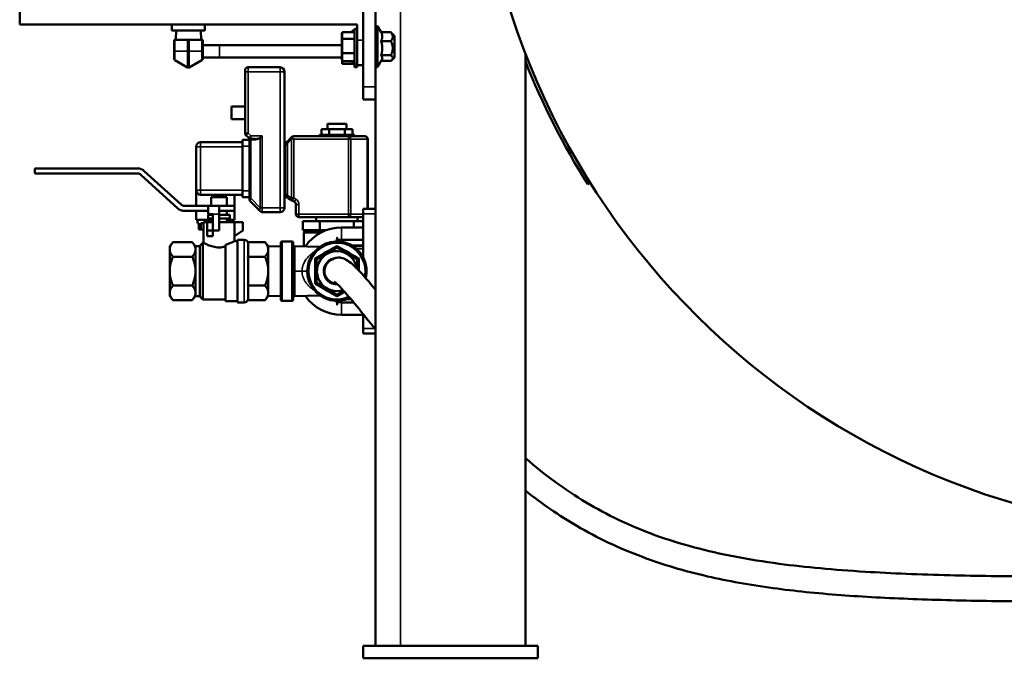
# Model space of a CAD drawing. Header units: inches. Extents: x 1 to 271, y 5 to 171.
# Tile 117 of 256: x 127 to 147, y 87 to 100. Entities that reach past the tile are written whole.
import ezdxf

# ---------------------------------------------------------------- set-up
doc = ezdxf.new("R2010")
doc.units = ezdxf.units.IN
doc.header["$LTSCALE"] = 8
doc.header["$MEASUREMENT"] = 0
doc.layers.add('Visible (ANSI)', color=7, linetype='Continuous', lineweight=50)
doc.layers.add('Visible Narrow (ANSI)', color=7, linetype='Continuous', lineweight=35)

msp = doc.modelspace()

# ---------------------------------------------------------------- linework, layer by layer
at = {"layer": 'Visible (ANSI)'}
for p, q in [((127.102, 99.777), (127.102, 115.777)), ((133.982, 99.467), (133.982, 115.746)), ((134.232, 102.029), (134.232, 98.529)), ((133.862, 99.777), (127.102, 99.777)), ((130.152, 99.777), (130.152, 99.657)), ((130.152, 99.657), (130.812, 99.657)), ((130.234, 99.657), (130.229, 99.472)), ((130.73, 99.657), (130.735, 99.472)), ((130.812, 99.777), (130.812, 99.657)), ((133.562, 99.625), (133.562, 99.493)), ((133.562, 99.625), (133.812, 99.625)), ((133.762, 99.625), (133.762, 99.64)), ((133.782, 99.66), (133.812, 99.66)), ((133.812, 98.984), (133.812, 99.69)), ((133.812, 99.69), (133.862, 99.69)), ((133.862, 99.777), (133.862, 99.467)), ((134.272, 99.748), (134.232, 99.748)), ((134.272, 99.748), (134.272, 98.925)), ((134.345, 99.623), (134.272, 99.748)), ((134.343, 99.623), (134.537, 99.623)), ((134.607, 99.555), (134.555, 99.608)), ((130.196, 99.472), (130.211, 99.472)), ((130.196, 99.472), (130.196, 99.242)), ((130.467, 99.472), (130.211, 99.472)), ((130.467, 99.472), (130.497, 99.472)), ((130.754, 99.472), (130.497, 99.472)), ((130.754, 99.472), (130.769, 99.472)), ((130.769, 99.472), (130.769, 99.242)), ((133.554, 99.597), (133.554, 99.598)), ((133.554, 99.597), (133.554, 99.535)), ((133.554, 99.517), (133.554, 99.535)), ((133.554, 99.517), (133.554, 99.281)), ((133.562, 99.493), (133.562, 99.205)), ((133.562, 99.493), (133.812, 99.493)), ((133.862, 98.967), (133.862, 99.467)), ((133.982, 99.467), (133.982, 99.032)), ((134.343, 99.448), (134.537, 99.448)), ((134.607, 99.118), (134.607, 99.555)), ((134.612, 99.463), (134.607, 99.468)), ((134.612, 99.21), (134.612, 99.463)), ((130.196, 99.093), (130.196, 99.242)), ((131.107, 99.367), (130.769, 99.367)), ((130.769, 99.093), (130.769, 99.242)), ((131.107, 99.367), (133.554, 99.367)), ((133.554, 99.257), (133.554, 99.281)), ((133.554, 99.257), (133.554, 99.083)), ((134.612, 99.21), (134.607, 99.205)), ((130.211, 99.068), (130.467, 98.919)), ((130.497, 98.919), (130.754, 99.068)), ((130.769, 99.117), (131.107, 99.117)), ((131.107, 99.117), (133.554, 99.117)), ((133.554, 99.075), (133.554, 99.083)), ((133.562, 99.205), (133.562, 99.048)), ((133.562, 99.205), (133.812, 99.205)), ((133.562, 99.048), (133.562, 98.993)), ((133.562, 99.048), (133.812, 99.048)), ((133.762, 99.033), (133.762, 99.048)), ((133.782, 99.013), (133.812, 99.013)), ((133.982, 99.032), (133.982, 98.529)), ((134.353, 99.066), (134.272, 98.925)), ((134.343, 99.162), (134.537, 99.162)), ((134.345, 99.05), (134.537, 99.05)), ((134.607, 99.118), (134.555, 99.066)), ((137.232, 99.206), (137.232, 87.342)), ((131.617, 98.862), (131.617, 98.832)), ((131.617, 97.606), (131.617, 98.832)), ((131.677, 98.922), (132.317, 98.922)), ((132.407, 98.832), (132.407, 96.112)), ((133.562, 98.993), (133.812, 98.993)), ((133.812, 98.926), (133.812, 98.984)), ((133.812, 98.984), (133.862, 98.984)), ((133.812, 98.926), (133.862, 98.926)), ((133.862, 98.926), (133.862, 98.967)), ((133.862, 98.967), (133.982, 98.967)), ((134.272, 98.925), (134.232, 98.925)), ((133.982, 98.279), (133.982, 98.529)), ((134.232, 98.529), (134.232, 98.279)), ((133.982, 98.279), (134.232, 98.279)), ((134.232, 87.342), (134.232, 98.279)), ((131.347, 98.137), (131.347, 97.887)), ((131.617, 98.137), (131.347, 98.137)), ((131.617, 97.887), (131.347, 97.887)), ((133.146, 97.572), (133.146, 97.682)), ((133.146, 97.682), (133.301, 97.682)), ((133.647, 97.792), (133.267, 97.792)), ((133.267, 97.682), (133.267, 97.792)), ((133.301, 97.682), (133.613, 97.682)), ((133.301, 97.572), (133.301, 97.682)), ((133.613, 97.682), (133.769, 97.682)), ((133.613, 97.572), (133.613, 97.682)), ((133.647, 97.682), (133.647, 97.792)), ((133.769, 97.572), (133.769, 97.682)), ((131.567, 97.472), (131.567, 97.342)), ((131.567, 97.472), (131.707, 97.472)), ((131.635, 97.564), (131.69, 97.509)), ((131.69, 97.509), (131.699, 97.5)), ((131.707, 96.301), (131.707, 97.479)), ((131.732, 97.492), (131.72, 97.492)), ((131.822, 97.492), (131.732, 97.492)), ((132.465, 97.439), (132.55, 97.524)), ((132.562, 97.511), (132.592, 97.482)), ((132.592, 97.542), (133.692, 97.542)), ((133.807, 97.572), (133.107, 97.572)), ((133.107, 97.542), (133.107, 97.572)), ((133.692, 97.542), (134.017, 97.542)), ((133.807, 97.542), (133.807, 97.572)), ((134.077, 97.482), (134.077, 96.092)), ((130.637, 96.462), (130.637, 97.332)), ((131.567, 97.422), (130.727, 97.422)), ((131.567, 96.452), (131.567, 97.342)), ((132.43, 97.422), (132.43, 97.422)), ((127.405, 96.897), (129.463, 96.897)), ((127.405, 96.797), (127.405, 96.897)), ((129.597, 96.845), (130.338, 96.173)), ((129.463, 96.797), (127.405, 96.797)), ((130.27, 96.098), (129.53, 96.771)), ((130.637, 96.462), (130.637, 96.147)), ((131.567, 96.452), (131.567, 96.322)), ((138.48, 96.58), (138.531, 96.611)), ((131.567, 96.372), (130.727, 96.372)), ((131.251, 96.322), (130.939, 96.322)), ((130.939, 96.147), (130.939, 96.322)), ((131.251, 96.147), (131.251, 96.322)), ((131.407, 96.372), (131.407, 95.872)), ((131.567, 96.322), (131.707, 96.322)), ((131.707, 96.276), (131.707, 96.301)), ((132.431, 96.322), (132.427, 96.322)), ((132.461, 96.314), (132.477, 96.304)), ((132.477, 96.304), (132.461, 96.314)), ((132.562, 96.255), (132.477, 96.304)), ((132.607, 96.229), (132.562, 96.255)), ((130.405, 96.147), (131.405, 96.147)), ((130.875, 96.146), (131.095, 96.146)), ((130.875, 95.982), (130.875, 96.146)), ((131.095, 96.146), (131.095, 95.982)), ((131.405, 96.147), (131.405, 96.047)), ((131.918, 96.041), (131.725, 96.234)), ((132.637, 95.982), (132.637, 96.177)), ((133.982, 95.992), (133.982, 96.092)), ((134.232, 96.092), (133.982, 96.092)), ((134.232, 96.092), (134.077, 96.092)), ((130.875, 96.047), (130.405, 96.047)), ((130.637, 96.047), (130.637, 95.872)), ((130.637, 95.872), (130.939, 95.872)), ((130.662, 95.872), (130.662, 95.802)), ((130.97, 95.982), (130.875, 95.982)), ((130.876, 95.972), (130.97, 95.972)), ((130.876, 95.972), (130.876, 95.897)), ((130.97, 95.897), (130.876, 95.897)), ((130.939, 95.972), (130.939, 95.982)), ((130.939, 95.822), (130.939, 95.897)), ((130.97, 95.982), (130.97, 95.822)), ((131.405, 96.047), (131.095, 96.047)), ((131.095, 95.652), (131.095, 95.982)), ((131.095, 95.972), (131.314, 95.972)), ((131.314, 95.897), (131.095, 95.897)), ((131.251, 95.972), (131.251, 96.047)), ((131.251, 95.822), (131.251, 95.897)), ((131.251, 95.872), (131.407, 95.872)), ((131.314, 95.972), (131.314, 95.897)), ((131.382, 95.872), (131.382, 95.822)), ((131.92, 96.039), (131.918, 96.041)), ((131.962, 96.022), (132.317, 96.022)), ((133.692, 95.922), (132.697, 95.922)), ((133.042, 95.922), (133.042, 95.842)), ((133.982, 95.922), (133.692, 95.922)), ((133.872, 95.922), (133.872, 95.842)), ((133.982, 95.992), (133.982, 95.119)), ((130.662, 95.802), (130.692, 95.802)), ((130.692, 95.802), (130.692, 95.672)), ((130.692, 95.672), (130.733, 95.672)), ((130.733, 95.802), (130.733, 95.672)), ((130.733, 95.802), (130.785, 95.802)), ((130.733, 95.672), (130.785, 95.672)), ((130.855, 95.822), (130.785, 95.822)), ((130.785, 95.409), (130.785, 95.822)), ((130.855, 95.822), (130.855, 95.652)), ((130.97, 95.822), (130.855, 95.822)), ((130.97, 95.822), (130.97, 95.652)), ((131.405, 95.822), (131.095, 95.822)), ((131.405, 95.542), (131.405, 95.822)), ((131.405, 95.822), (131.575, 95.822)), ((131.575, 95.822), (131.575, 95.652)), ((133.117, 95.842), (132.776, 95.842)), ((132.776, 95.842), (132.776, 95.662)), ((132.776, 95.662), (132.946, 95.662)), ((132.867, 95.662), (132.792, 95.618)), ((132.946, 95.662), (133.117, 95.662)), ((133.798, 95.842), (133.117, 95.842)), ((133.117, 95.842), (133.117, 95.662)), ((133.117, 95.662), (133.242, 95.662)), ((133.547, 95.717), (133.982, 95.717)), ((133.982, 95.842), (133.798, 95.842)), ((133.798, 95.842), (133.798, 95.717)), ((130.97, 95.652), (130.855, 95.652)), ((130.855, 95.652), (130.855, 95.542)), ((130.97, 95.542), (130.855, 95.542)), ((131.095, 95.652), (130.97, 95.652)), ((130.97, 95.652), (130.97, 95.542)), ((131.575, 95.652), (131.405, 95.542)), ((131.405, 95.442), (131.405, 95.542)), ((131.462, 94.217), (131.462, 95.467)), ((131.462, 95.467), (131.602, 95.467)), ((133.144, 95.618), (132.792, 95.618)), ((132.792, 95.342), (132.792, 95.618)), ((133.547, 95.467), (133.982, 95.467)), ((130.107, 95.342), (130.172, 95.419)), ((130.107, 95.342), (130.107, 95.275)), ((130.107, 95.275), (130.107, 94.842)), ((130.172, 95.419), (130.559, 95.419)), ((130.624, 95.342), (130.559, 95.419)), ((130.624, 95.275), (130.624, 95.342)), ((130.624, 95.342), (130.712, 95.342)), ((130.624, 94.842), (130.624, 95.275)), ((130.712, 95.349), (130.772, 95.409)), ((130.712, 94.334), (130.712, 95.349)), ((130.772, 95.409), (130.772, 94.274)), ((130.772, 95.409), (130.785, 95.409)), ((131.222, 94.242), (131.222, 95.371)), ((131.405, 95.442), (131.462, 95.442)), ((132.017, 95.419), (131.672, 95.419)), ((131.677, 95.389), (131.677, 95.16)), ((132.082, 95.342), (132.017, 95.419)), ((132.082, 95.275), (132.082, 95.342)), ((132.332, 95.333), (132.082, 95.342)), ((132.082, 94.842), (132.082, 95.275)), ((132.332, 95.405), (132.332, 94.279)), ((132.363, 95.436), (132.551, 95.436)), ((132.582, 94.279), (132.582, 95.405)), ((132.612, 95.341), (133.116, 95.328)), ((132.829, 95.342), (132.792, 95.342)), ((130.172, 95.13), (130.559, 95.13)), ((131.672, 95.13), (132.017, 95.13)), ((131.677, 95.071), (131.677, 94.612)), ((132.968, 95.202), (132.968, 95.202)), ((130.107, 94.842), (130.107, 94.409)), ((130.624, 94.409), (130.624, 94.842)), ((132.082, 94.409), (132.082, 94.842)), ((130.172, 94.553), (130.559, 94.553)), ((132.017, 94.553), (131.672, 94.553)), ((131.677, 94.523), (131.677, 94.294)), ((130.107, 94.409), (130.107, 94.342)), ((130.107, 94.342), (130.172, 94.264)), ((130.624, 94.342), (130.559, 94.264)), ((130.624, 94.342), (130.624, 94.409)), ((130.624, 94.342), (130.712, 94.342)), ((130.712, 94.334), (130.772, 94.274)), ((132.082, 94.342), (132.017, 94.264)), ((132.082, 94.342), (132.082, 94.409)), ((132.332, 94.35), (132.082, 94.342)), ((133.116, 94.355), (132.612, 94.342)), ((133.655, 94.282), (133.736, 94.282)), ((130.172, 94.264), (130.559, 94.264)), ((130.772, 94.274), (131.222, 94.274)), ((131.222, 94.242), (131.462, 94.242)), ((131.462, 94.217), (131.602, 94.217)), ((132.017, 94.264), (131.672, 94.264)), ((132.363, 94.248), (132.551, 94.248)), ((133.791, 94.217), (133.547, 94.217)), ((133.982, 93.967), (133.547, 93.967)), ((133.982, 93.984), (133.982, 93.692)), ((133.982, 93.592), (133.982, 93.692)), ((133.982, 93.592), (134.232, 93.592)), ((133.982, 87.342), (137.482, 87.342)), ((133.982, 87.342), (133.982, 87.092)), ((137.482, 87.342), (137.482, 87.092)), ((137.482, 87.092), (133.982, 87.092))]:
    msp.add_line(p, q, dxfattribs=at)
for centre, radius, start, end in [((151.232, 104.592), 15, 2.8538, 358.7586), ((133.564, 99.598), 0.01, 98.6269, 180), ((133.782, 99.64), 0.02, 90, 180), ((133.742, 99.628), 0.02, 351.1176, 0), ((130.226, 99.093), 0.03, 180, 240), ((130.739, 99.093), 0.03, 300, 0), ((133.564, 99.075), 0.01, 180, 261.3731), ((133.742, 99.045), 0.02, 0, 8.8824), ((133.782, 99.033), 0.02, 180, 270), ((151.232, 104.592), 15.06, 201.6251, 212.141), ((130.482, 98.945), 0.03, 240, 300), ((131.677, 98.862), 0.06, 90, 180), ((132.317, 98.832), 0.09, 0, 90), ((131.677, 97.606), 0.06, 180, 225), ((131.72, 97.522), 0.03, 225, 270), ((132.427, 97.442), 0.02, 179.9999, 200.2827), ((132.592, 97.482), 0.06, 120.0003, 135), ((132.592, 97.482), 0.06, 90, 120.0003), ((134.017, 97.482), 0.06, 0, 90), ((130.727, 97.332), 0.09, 90, 180), ((129.463, 96.697), 0.2, 47.7683, 90), ((129.463, 96.697), 0.1, 47.7683, 90), ((130.727, 96.462), 0.09, 180, 270), ((131.767, 96.276), 0.06, 180.0002, 225.0001), ((132.427, 96.302), 0.02, 90, 180.0001), ((130.405, 96.247), 0.2, 227.7683, 270), ((130.405, 96.247), 0.1, 227.7683, 270), ((132.317, 96.112), 0.09, 270, 0), ((132.577, 96.177), 0.06, 0, 60), ((131.962, 96.082), 0.06, 225, 270), ((132.697, 95.982), 0.06, 180, 270), ((133.547, 94.842), 0.875, 90, 145.6385), ((131.602, 95.392), 0.075, 21.3873, 90), ((133.547, 94.842), 0.625, 90, 98.6547), ((132.363, 95.405), 0.031, 90, 180.0001), ((132.551, 95.405), 0.031, 359.9999, 90), ((132.757, 95.265), 0.0843, 57.1479, 64.9222), ((133.457, 94.842), 0.594, 346.3538, 295.7272), ((133.457, 94.842), 0.438, 98.3016, 120), ((133.457, 94.842), 0.438, 60, 81.6984), ((133.457, 94.842), 0.4, 8.1472, 287.7653), ((133.457, 94.842), 0.438, 120, 141.6984), ((133.457, 94.842), 0.265, 94.1275, 272.0153), ((133.457, 94.842), 0.25, 112.8949, 268.6217), ((133.457, 94.842), 0.438, 38.3016, 60), ((133.457, 94.842), 0.438, 158.3016, 180), ((133.457, 94.842), 0.438, 1.8492, 21.6984), ((133.457, 94.842), 0.438, 180, 201.6984), ((133.457, 94.842), 0.438, 218.3016, 240), ((132.363, 94.279), 0.031, 179.9999, 270), ((132.551, 94.279), 0.031, 270, 0.0001), ((133.547, 94.842), 0.875, 214.3615, 270), ((133.457, 94.842), 0.438, 240, 261.6984), ((133.457, 94.842), 0.438, 278.3016, 289.9755), ((131.602, 94.292), 0.075, 270, 338.6127), ((133.547, 94.842), 0.625, 261.3453, 270)]:
    msp.add_arc(centre, radius, start, end, dxfattribs=at)
for centre, major_axis, ratio, start_param, end_param in [((132.592, 97.481), (0.048, 0.115), 0.316704, 1.43989, 1.701235), ((133.4, 94.86), (0.066, 0.209), 0.865504, 1.610993, 1.807015)]:
    msp.add_ellipse(centre, major_axis=major_axis, ratio=ratio, start_param=start_param, end_param=end_param, dxfattribs=at)
for points, weights in [([(134.343, 99.448), (134.385, 99.535), (134.343, 99.623)], [1.35460304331, 1.5641608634, 1.35460304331]), ([(134.555, 99.608), (134.547, 99.615), (134.537, 99.623)], [1.48173492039, 1.46089341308, 1.4330661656]), ([(134.537, 99.623), (134.609, 99.535), (134.537, 99.448)], [1.4330661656, 1.65476227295, 1.4330661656]), ([(134.343, 99.162), (134.385, 99.305), (134.343, 99.448)], [1.35460304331, 1.5641608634, 1.35460304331]), ([(134.537, 99.448), (134.609, 99.305), (134.537, 99.162)], [1.4330661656, 1.65476227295, 1.4330661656]), ([(134.353, 99.066), (134.38, 99.112), (134.343, 99.162)], [1.40060709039, 1.5378572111, 1.35460304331]), ([(134.537, 99.162), (134.609, 99.106), (134.537, 99.05)], [1.4330661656, 1.65476227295, 1.4330661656]), ([(130.172, 95.419), (130.107, 95.342), (130.107, 95.275)], [1, 1.0379548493, 1]), ([(130.107, 95.275), (130.107, 95.208), (130.172, 95.13)], [1, 1.0379548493, 1]), ([(130.624, 95.275), (130.624, 95.342), (130.559, 95.419)], [1, 1.0379548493, 1]), ([(130.559, 95.13), (130.624, 95.208), (130.624, 95.275)], [1, 1.0379548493, 1]), ([(132.082, 95.275), (132.082, 95.342), (132.017, 95.419)], [1, 1.0379548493, 1]), ([(132.017, 95.13), (132.082, 95.208), (132.082, 95.275)], [1, 1.0379548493, 1]), ([(133.051, 95.076), (133.254, 95.194), (133.457, 95.311)], [1.10345439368, 1.27415938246, 1.10345439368]), ([(133.239, 95.22), (133.34, 95.279), (133.457, 95.347)], [1, 1.06065480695, 1.04421807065]), ([(133.435, 95.435), (133.446, 95.441), (133.457, 95.448)], [1.74521000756, 1.73614374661, 1.72636076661]), ([(133.457, 95.448), (133.468, 95.441), (133.479, 95.435)], [1.72636076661, 1.73614374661, 1.74521000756]), ([(133.457, 95.347), (133.575, 95.279), (133.676, 95.22)], [1.04421807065, 1.06065480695, 1]), ([(133.457, 95.311), (133.661, 95.194), (133.864, 95.076)], [1.10345439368, 1.27415938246, 1.10345439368]), ([(130.172, 95.13), (130.107, 94.976), (130.107, 94.842)], [1, 1.0379548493, 1]), ([(130.624, 94.842), (130.624, 94.976), (130.559, 95.13)], [1, 1.0379548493, 1]), ([(132.082, 94.842), (132.082, 94.976), (132.017, 95.13)], [1, 1.0379548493, 1]), ([(133.02, 95.094), (133.137, 95.162), (133.239, 95.22)], [1.04421807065, 1.06065480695, 1]), ([(133.02, 94.842), (133.02, 94.959), (133.02, 95.094)], [1, 1.06065480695, 1.04421807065]), ([(133.051, 94.607), (133.051, 94.842), (133.051, 95.076)], [1.10345439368, 1.27415938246, 1.10345439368]), ([(133.676, 95.22), (133.778, 95.162), (133.895, 95.094)], [1, 1.06065480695, 1.04421807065]), ([(133.864, 95.076), (133.864, 94.975), (133.864, 94.888)], [1.10345439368, 1.17084209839, 1.18502570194]), ([(133.895, 95.094), (133.895, 94.966), (133.895, 94.855)], [1.04421807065, 1.05973459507, 1.00654989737]), ([(133.96, 95.157), (133.971, 95.151), (133.982, 95.145)], [1.74521000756, 1.73614374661, 1.72636076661]), ([(130.107, 94.842), (130.107, 94.708), (130.172, 94.553)], [1, 1.0379548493, 1]), ([(130.559, 94.553), (130.624, 94.708), (130.624, 94.842)], [1, 1.0379548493, 1]), ([(132.017, 94.553), (132.082, 94.708), (132.082, 94.842)], [1, 1.0379548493, 1]), ([(133.02, 94.589), (133.02, 94.724), (133.02, 94.842)], [1.04421807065, 1.06065480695, 1]), ([(130.172, 94.553), (130.107, 94.476), (130.107, 94.409)], [1, 1.0379548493, 1]), ([(130.624, 94.409), (130.624, 94.476), (130.559, 94.553)], [1, 1.0379548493, 1]), ([(132.082, 94.409), (132.082, 94.476), (132.017, 94.553)], [1, 1.0379548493, 1]), ([(133.239, 94.463), (133.137, 94.521), (133.02, 94.589)], [1, 1.06065480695, 1.04421807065]), ([(133.457, 94.372), (133.254, 94.49), (133.051, 94.607)], [1.10345439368, 1.27415938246, 1.10345439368]), ([(130.107, 94.409), (130.107, 94.342), (130.172, 94.264)], [1, 1.0379548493, 1]), ([(130.559, 94.264), (130.624, 94.342), (130.624, 94.409)], [1, 1.0379548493, 1]), ([(132.017, 94.264), (132.082, 94.342), (132.082, 94.409)], [1, 1.0379548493, 1]), ([(133.457, 94.336), (133.34, 94.404), (133.239, 94.463)], [1.04421807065, 1.06065480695, 1]), ([(133.59, 94.449), (133.528, 94.413), (133.457, 94.372)], [1.17713419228, 1.15724276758, 1.10345439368]), ([(133.611, 94.425), (133.539, 94.384), (133.457, 94.336)], [1.02974807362, 1.05565926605, 1.04421807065]), ([(133.457, 94.235), (133.446, 94.242), (133.435, 94.248)], [1.72636076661, 1.73614374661, 1.74521000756]), ([(133.479, 94.248), (133.468, 94.242), (133.457, 94.235)], [1.74521000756, 1.7361437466, 1.72636076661])]:
    msp.add_rational_spline(points, weights, degree=2, dxfattribs=at)
for points in [[(131.699, 97.5), (131.699, 97.5), (131.699, 97.5), (131.699, 97.5)], [(131.699, 97.5), (131.699, 97.5), (131.699, 97.5), (131.699, 97.5)], [(131.7, 97.499), (131.7, 97.499), (131.701, 97.498), (131.701, 97.498)], [(132.407, 97.433), (132.407, 97.434), (132.407, 97.435), (132.407, 97.436)], [(132.43, 97.422), (132.43, 97.422), (132.43, 97.422), (132.43, 97.422)], [(132.477, 96.304), (132.476, 96.305), (132.474, 96.306), (132.473, 96.306)], [(131.672, 95.419), (131.676, 95.409), (131.677, 95.399), (131.677, 95.389)], [(131.677, 95.16), (131.677, 95.151), (131.676, 95.14), (131.672, 95.13)], [(131.672, 95.13), (131.676, 95.111), (131.677, 95.089), (131.677, 95.071)], [(133.216, 94.908), (133.217, 94.912), (133.219, 94.917), (133.22, 94.921)], [(131.677, 94.612), (131.677, 94.594), (131.676, 94.572), (131.672, 94.553)], [(131.672, 94.553), (131.676, 94.543), (131.677, 94.532), (131.677, 94.523)], [(131.677, 94.294), (131.677, 94.285), (131.676, 94.274), (131.672, 94.264)]]:
    msp.add_open_spline(points, degree=3, dxfattribs=at)
for points, knots in [([(131.699, 97.5), (131.699, 97.5), (131.699, 97.499), (131.699, 97.499), (131.699, 97.499), (131.699, 97.499)], [0, 0, 0, 0, 0.00772822, 0.00772822, 0.01541927, 0.01541927, 0.01541927, 0.01541927]), ([(131.707, 97.479), (131.707, 97.481), (131.707, 97.484), (131.706, 97.489), (131.704, 97.492), (131.703, 97.495), (131.701, 97.497), (131.701, 97.498)], [0.000005, 0.000005, 0.000005, 0.000005, 0.1666667, 0.3333333, 0.5, 0.6666667, 0.7962826, 0.7962826, 0.7962826, 0.7962826]), ([(132.409, 97.435), (132.409, 97.433), (132.41, 97.431), (132.413, 97.428), (132.415, 97.426), (132.418, 97.424), (132.42, 97.423), (132.424, 97.422), (132.427, 97.422), (132.429, 97.422), (132.429, 97.422), (132.43, 97.422)], [0, 0, 0, 0, 0.01645065, 0.01645065, 0.03262794, 0.03262794, 0.048815, 0.048815, 0.06500166, 0.06500166, 0.06770669, 0.06770669, 0.06770669, 0.06770669]), ([(132.43, 97.422), (132.43, 97.422), (132.43, 97.422), (132.43, 97.422), (132.432, 97.422), (132.435, 97.423), (132.437, 97.423), (132.438, 97.424), (132.438, 97.424), (132.439, 97.424), (132.441, 97.424), (132.443, 97.425), (132.445, 97.426), (132.446, 97.426), (132.447, 97.427), (132.448, 97.427), (132.449, 97.428), (132.45, 97.428), (132.452, 97.429), (132.453, 97.43), (132.454, 97.431), (132.456, 97.432), (132.457, 97.432), (132.458, 97.433), (132.458, 97.434), (132.46, 97.435), (132.462, 97.436), (132.463, 97.437), (132.464, 97.438), (132.464, 97.438), (132.465, 97.439)], [0.0000151, 0.0000151, 0.0000151, 0.0000151, 0.0142053, 0.0142053, 0.0142053, 0.2, 0.2, 0.2, 0.2485983, 0.2485983, 0.2485983, 0.4, 0.4, 0.4, 0.4836907, 0.4836907, 0.4836907, 0.6, 0.6, 0.6, 0.7179968, 0.7179968, 0.7179968, 0.8, 0.8, 0.8, 0.952466, 0.952466, 0.952466, 0.9989739, 0.9989739, 0.9989739, 0.9989739]), ([(132.465, 97.439), (132.465, 97.439), (132.465, 97.439), (132.465, 97.439), (132.465, 97.439)], [0.2273178, 0.2273178, 0.2273178, 0.2273178, 0.5, 0.9998925, 0.9998925, 0.9998925, 0.9998925]), ([(132.562, 97.511), (132.561, 97.516), (132.561, 97.521), (132.561, 97.528), (132.562, 97.531), (132.562, 97.534)], [1.41560898, 1.41560898, 1.41560898, 1.41560898, 1.45667088, 1.45667088, 1.49196178, 1.49196178, 1.49196178, 1.49196178]), ([(132.407, 97.379), (132.407, 97.383), (132.407, 97.386), (132.407, 97.391), (132.407, 97.393), (132.407, 97.395)], [0.04175849, 0.04175849, 0.04175849, 0.04175849, 0.06919714, 0.06919714, 0.08495065, 0.08495065, 0.08495065, 0.08495065]), ([(132.407, 97.374), (132.407, 97.379), (132.407, 97.384), (132.407, 97.391), (132.407, 97.392), (132.407, 97.393)], [0.02859997, 0.02859997, 0.02859997, 0.02859997, 0.06930398, 0.06930398, 0.07809582, 0.07809582, 0.07809582, 0.07809582]), ([(132.461, 96.314), (132.46, 96.314), (132.46, 96.314), (132.458, 96.315), (132.456, 96.316), (132.453, 96.317), (132.452, 96.318), (132.449, 96.319), (132.448, 96.319), (132.445, 96.32), (132.443, 96.32), (132.44, 96.321), (132.439, 96.321), (132.436, 96.321), (132.434, 96.322), (132.432, 96.322), (132.431, 96.322), (132.431, 96.322)], [0.0000017, 0.0000017, 0.0000017, 0.0000017, 0.0232726, 0.0232726, 0.25, 0.25, 0.333836, 0.333836, 0.5, 0.5, 0.6433768, 0.6433768, 0.75, 0.75, 0.952168, 0.952168, 1, 1, 1, 1]), ([(133.461, 95.512), (133.461, 95.512), (133.461, 95.512), (133.461, 95.512), (133.461, 95.512), (133.461, 95.507), (133.46, 95.502), (133.458, 95.477), (133.454, 95.457), (133.445, 95.437), (133.445, 95.436), (133.445, 95.435)], [0, 0, 0, 0, 0.0000361, 0.0000361, 0.0001461, 0.0001461, 0.0377282, 0.0377282, 0.1898858, 0.1898858, 0.1984102, 0.1984102, 0.1984102, 0.1984102]), ([(130.785, 95.409), (130.785, 95.409), (130.793, 95.405), (130.825, 95.388), (130.849, 95.376), (130.903, 95.354), (130.937, 95.341), (131.013, 95.323), (131.055, 95.317), (131.095, 95.317), (131.135, 95.317), (131.177, 95.323), (131.217, 95.332), (131.22, 95.333), (131.222, 95.334)], [3.648812, 3.648812, 3.648812, 3.648812, 3.952254, 3.952254, 4.255696, 4.255696, 4.560389, 4.560389, 4.865083, 4.865083, 4.865083, 5.169777, 5.169777, 5.190421, 5.190421, 5.190421, 5.190421]), ([(131.222, 95.371), (131.257, 95.379), (131.289, 95.39), (131.341, 95.411), (131.365, 95.422), (131.397, 95.437), (131.405, 95.442), (131.405, 95.442)], [-4.5258229, -4.5258229, -4.5258229, -4.5258229, -4.2431175, -4.2431175, -3.9404501, -3.9404501, -3.6377827, -3.6377827, -3.6377827, -3.6377827]), ([(132.582, 95.372), (132.582, 95.371), (132.582, 95.369), (132.583, 95.366), (132.583, 95.365), (132.584, 95.361), (132.585, 95.359), (132.587, 95.356), (132.588, 95.354), (132.591, 95.351), (132.592, 95.349), (132.595, 95.347), (132.597, 95.345), (132.601, 95.344), (132.603, 95.343), (132.607, 95.342), (132.61, 95.341), (132.612, 95.341)], [0, 0, 0, 0, 0.0117162, 0.0117162, 0.02318, 0.02318, 0.0388833, 0.0388833, 0.0545866, 0.0545866, 0.0702898, 0.0702898, 0.0859931, 0.0859931, 0.1016964, 0.1016964, 0.121382, 0.121382, 0.121382, 0.121382]), ([(133.36, 95.072), (133.372, 95.08), (133.386, 95.087), (133.412, 95.098), (133.425, 95.102), (133.438, 95.105)], [0.000001, 0.000001, 0.000001, 0.000001, 0.1132175, 0.1132175, 0.2177282, 0.2177282, 0.2177282, 0.2177282]), ([(133.422, 95.104), (133.441, 95.109), (133.469, 95.115), (133.514, 95.113), (133.525, 95.112), (133.535, 95.11)], [-0.9564573, -0.9564573, -0.9564573, -0.9564573, -0.8076239, -0.8076239, -0.7623524, -0.7623524, -0.7623524, -0.7623524]), ([(133.535, 95.11), (133.582, 95.101), (133.615, 95.086), (133.688, 95.046), (133.723, 95.018), (133.856, 94.903), (133.968, 94.78), (134.143, 94.575), (134.187, 94.523), (134.232, 94.468)], [0, 0, 0, 0, 0.786862, 0.786862, 2.006916, 2.006916, 5.171629, 5.171629, 6.177304, 6.177304, 6.177304, 6.177304]), ([(133.45, 94.593), (133.419, 94.593), (133.39, 94.6), (133.362, 94.611), (133.339, 94.621), (133.316, 94.635), (133.298, 94.65), (133.278, 94.666), (133.264, 94.684), (133.253, 94.698), (133.246, 94.709), (133.238, 94.721), (133.232, 94.735), (133.226, 94.746), (133.221, 94.759), (133.217, 94.772), (133.212, 94.789), (133.209, 94.807), (133.208, 94.827)], [-4.834978, -4.834978, -4.834978, -4.834978, -4.570884, -4.570884, -4.570884, -4.344017, -4.344017, -4.344017, -4.081227, -4.081227, -4.081227, -3.886898, -3.886898, -3.886898, -3.73307, -3.73307, -3.73307, -3.546334, -3.546334, -3.546334, -3.546334]), ([(134.232, 93.674), (134.1, 93.839), (133.972, 93.998), (133.742, 94.276), (133.638, 94.397), (133.505, 94.541), (133.461, 94.584), (133.414, 94.624), (133.401, 94.633), (133.401, 94.633)], [65.908959, 65.908959, 65.908959, 65.908959, 68.532856, 68.532856, 71.087552, 71.087552, 72.703098, 72.703098, 73.703247, 73.703247, 73.703247, 73.703247]), ([(132.612, 94.342), (132.609, 94.342), (132.606, 94.341), (132.6, 94.339), (132.597, 94.337), (132.591, 94.333), (132.589, 94.331), (132.586, 94.325), (132.584, 94.322), (132.583, 94.317), (132.583, 94.316), (132.582, 94.313), (132.582, 94.313), (132.582, 94.312), (132.582, 94.311), (132.582, 94.311), (132.582, 94.311), (132.582, 94.311), (132.582, 94.311), (132.582, 94.311), (132.582, 94.311), (132.582, 94.311)], [0, 0, 0, 0, 0.025468, 0.025468, 0.0505439, 0.0505439, 0.0756338, 0.0756338, 0.1007232, 0.1007232, 0.1131464, 0.1131464, 0.1194245, 0.1194245, 0.1206007, 0.1206007, 0.1210418, 0.1210418, 0.1211245, 0.1211245, 0.1211349, 0.1211349, 0.1211349, 0.1211349]), ([(133.445, 94.248), (133.445, 94.247), (133.445, 94.246), (133.453, 94.227), (133.458, 94.207), (133.46, 94.182), (133.461, 94.177), (133.461, 94.172), (133.461, 94.172), (133.461, 94.172), (133.461, 94.172), (133.461, 94.172), (133.461, 94.172), (133.461, 94.172), (133.461, 94.172), (133.461, 94.172)], [0.4683773, 0.4683773, 0.4683773, 0.4683773, 0.4759476, 0.4759476, 0.6281052, 0.6281052, 0.6656873, 0.6656873, 0.6665674, 0.6665674, 0.6667106, 0.6667106, 0.6667821, 0.6667821, 0.6667929, 0.6667929, 0.6667929, 0.6667929]), ([(137.232, 91.098), (137.429, 90.928), (137.627, 90.77), (138.234, 90.327), (138.653, 90.076), (139.566, 89.641), (140.065, 89.459), (141.131, 89.175), (141.692, 89.067), (142.842, 88.915), (143.416, 88.863), (144.569, 88.792), (145.138, 88.77), (146.275, 88.741), (146.842, 88.733), (147.979, 88.724), (148.553, 88.723), (149.399, 88.722), (149.669, 88.722), (149.939, 88.722)], [25.231341, 25.231341, 25.231341, 25.231341, 28.881594, 28.881594, 36.264115, 36.264115, 43.978379, 43.978379, 51.124683, 51.124683, 57.126586, 57.126586, 62.226244, 62.226244, 66.819529, 66.819529, 71.235688, 71.235688, 73.295316, 73.295316, 73.295316, 73.295316]), ([(149.939, 88.222), (149.403, 88.222), (148.866, 88.222), (147.735, 88.226), (147.14, 88.23), (146.022, 88.246), (145.494, 88.259), (144.488, 88.297), (144.007, 88.322), (143.073, 88.393), (142.621, 88.439), (141.728, 88.56), (141.291, 88.638), (140.415, 88.839), (139.983, 88.967), (139.11, 89.294), (138.675, 89.5), (137.906, 89.95), (137.565, 90.185), (137.232, 90.449)], [0.799674, 0.799674, 0.799674, 0.799674, 4.885066, 4.885066, 9.555104, 9.555104, 14.012186, 14.012186, 18.513236, 18.513236, 23.309989, 23.309989, 28.629365, 28.629365, 34.675612, 34.675612, 41.575981, 41.575981, 47.471267, 47.471267, 47.471267, 47.471267])]:
    msp.add_open_spline(points, degree=3, knots=knots, dxfattribs=at)
at = {"layer": 'Visible Narrow (ANSI)'}
for p, q in [((134.732, 120.342), (134.732, 87.342)), ((133.782, 99.66), (133.782, 99.625)), ((130.211, 99.472), (130.211, 99.242)), ((130.467, 99.472), (130.467, 99.242)), ((130.497, 99.472), (130.497, 99.242)), ((130.754, 99.472), (130.754, 99.242)), ((133.862, 99.467), (133.982, 99.467)), ((130.211, 99.242), (130.196, 99.242)), ((130.211, 99.068), (130.211, 99.242)), ((130.467, 99.242), (130.211, 99.242)), ((130.467, 98.919), (130.467, 99.242)), ((130.497, 99.242), (130.467, 99.242)), ((130.497, 98.919), (130.497, 99.242)), ((130.754, 99.242), (130.497, 99.242)), ((130.754, 99.068), (130.754, 99.242)), ((130.769, 99.242), (130.754, 99.242)), ((131.107, 99.117), (131.107, 99.367)), ((133.782, 99.048), (133.782, 99.013)), ((131.617, 98.832), (131.677, 98.832)), ((131.677, 98.922), (131.677, 98.832)), ((131.677, 97.606), (131.677, 98.832)), ((131.677, 98.832), (132.317, 98.832)), ((132.317, 98.922), (132.317, 98.832)), ((132.317, 98.832), (132.317, 96.112)), ((132.317, 98.832), (132.407, 98.832)), ((134.232, 98.529), (133.982, 98.529)), ((131.677, 97.606), (131.617, 97.606)), ((131.635, 97.564), (131.677, 97.606)), ((131.677, 97.606), (131.732, 97.552)), ((131.69, 97.509), (131.732, 97.552)), ((131.707, 97.479), (131.712, 97.479)), ((131.957, 97.552), (131.732, 97.552)), ((131.732, 97.552), (131.732, 97.492)), ((131.732, 96.301), (131.732, 97.472)), ((131.834, 97.472), (131.732, 97.472)), ((131.921, 97.504), (131.921, 96.112)), ((131.957, 97.552), (131.957, 96.112)), ((132.465, 97.397), (132.55, 97.481)), ((132.55, 97.481), (132.55, 96.307)), ((132.592, 97.482), (133.692, 97.482)), ((132.592, 97.482), (132.592, 96.307)), ((133.692, 97.482), (133.692, 97.542)), ((133.692, 97.482), (133.692, 95.982)), ((133.692, 97.482), (133.735, 97.482)), ((133.735, 97.482), (133.735, 95.982)), ((133.735, 97.482), (134.06, 97.482)), ((134.06, 97.482), (134.06, 96.092)), ((134.06, 97.482), (134.077, 97.482)), ((130.727, 97.332), (130.637, 97.332)), ((130.727, 97.332), (130.727, 97.422)), ((131.567, 97.332), (130.727, 97.332)), ((130.727, 96.462), (130.727, 97.332)), ((131.567, 97.342), (131.707, 97.342)), ((132.43, 97.422), (132.43, 97.422)), ((132.43, 96.381), (132.43, 97.363)), ((132.464, 96.356), (132.464, 97.396)), ((130.727, 96.462), (130.637, 96.462)), ((130.727, 96.372), (130.727, 96.462)), ((131.567, 96.462), (130.727, 96.462)), ((131.567, 96.452), (131.707, 96.452)), ((131.732, 96.301), (131.707, 96.301)), ((131.921, 96.111), (131.732, 96.301)), ((131.732, 96.301), (131.732, 96.301)), ((132.43, 96.381), (132.407, 96.381)), ((132.431, 96.34), (132.431, 96.34)), ((132.55, 96.307), (132.464, 96.356)), ((132.592, 96.307), (132.55, 96.307)), ((132.592, 96.307), (132.562, 96.255)), ((132.637, 96.281), (132.592, 96.307)), ((132.637, 96.281), (132.607, 96.229)), ((131.921, 96.112), (131.957, 96.112)), ((131.921, 96.111), (131.921, 96.111)), ((131.957, 96.112), (132.317, 96.112)), ((131.957, 96.111), (131.957, 96.111)), ((132.317, 96.112), (132.407, 96.112)), ((132.317, 96.112), (132.317, 96.022)), ((132.697, 96.177), (132.637, 96.177)), ((132.697, 95.982), (132.697, 96.177)), ((131.095, 95.982), (130.97, 95.982)), ((132.697, 95.982), (132.637, 95.982)), ((133.692, 95.982), (132.697, 95.982)), ((132.697, 95.922), (132.697, 95.982)), ((133.692, 95.982), (133.692, 95.922)), ((133.735, 95.982), (133.692, 95.982)), ((133.982, 95.982), (133.735, 95.982)), ((133.982, 95.992), (134.232, 95.992)), ((133.547, 95.467), (133.547, 95.717)), ((131.602, 94.217), (131.602, 95.467)), ((132.363, 95.436), (132.363, 94.248)), ((132.551, 94.248), (132.551, 95.436)), ((133.75, 95.359), (133.982, 95.359)), ((133.789, 95.334), (133.982, 95.334)), ((133.982, 95.286), (133.851, 95.286)), ((132.612, 94.842), (132.757, 94.842)), ((132.863, 94.842), (132.757, 94.842)), ((133.547, 94.217), (133.547, 93.967)), ((134.218, 93.692), (133.982, 93.692))]:
    msp.add_line(p, q, dxfattribs=at)
for centre, radius, start, end in [((132.577, 96.177), 0.12, 0, 60), ((133.457, 94.842), 0.563, 348.5963, 294.8845)]:
    msp.add_arc(centre, radius, start, end, dxfattribs=at)
for centre, major_axis, ratio, start_param, end_param in [((133.564, 99.597), (-0.01, 0), 0.967123, 4.862957, 6.283185), ((133.742, 99.626), (0.02, 0), 0.967123, 6.217179, 6.283185), ((133.564, 99.535), (-0.01, 0), 0.967123, 4.862957, 6.283185), ((133.564, 99.517), (-0.01, 0), 0.263323, 4.862957, 6.283185), ((133.564, 99.281), (-0.01, 0), 0.263323, 4.862957, 6.283185), ((133.564, 99.257), (-0.01, 0), 0.7038, 0, 1.420228), ((133.564, 99.083), (-0.01, 0), 0.7038, 0, 1.420228), ((131.693, 97.479), (0.0106, 0.017), 0.900574, 5.224111, 6.2832), ((131.72, 97.472), (0, 0.02), 0.59494, 4.711868, 6.282665), ((131.822, 97.552), (-0.108, 0), 0.554316, 1.570718, 2.505077), ((131.822, 97.472), (0, 0.02), 0.594391, 4.712389, 6.283185), ((131.834, 97.552), (-0.108, 0), 0.738969, 1.570281, 2.504864), ((131.91, 97.504), (0.0141, -0.0141), 0.463197, 1.137033, 2.004577), ((132.507, 97.396), (-0.0421, 0.0427), 0.578514, 0.003819, 1.052759), ((132.507, 97.397), (-0.0424, 0.0424), 0.575668, 0.000001, 1.04846), ((132.507, 97.396), (-0.0421, 0.0427), 0.578514, 0.002366, 0.003819), ((133.692, 97.482), (0, 0.06), 0.707107, 4.712389, 6.283185), ((134.017, 97.482), (0, 0.06), 0.707107, 4.712389, 6.283185), ((132.427, 97.363), (-0.02, 0), 0.000049, 4.579173, 6.270633), ((132.427, 96.381), (-0.02, 0), 0.000121, 6.281043, 6.283186), ((132.427, 96.317), (-0.02, 0), 0.810644, 4.670029, 6.283179), ((132.431, 96.382), (0, -0.06), 0.072492, 5.656479, 6.283185), ((132.491, 96.365), (-0.03, -0.052), 0.517446, 5.002697, 6.283187), ((132.422, 96.406), (0.0605, -0.0699), 0.000031, 0.785327, 0.957906), ((132.507, 96.356), (-0.03, -0.052), 0.653018, 5.072929, 6.283185), ((132.592, 96.307), (-0.03, -0.052), 0.653018, 5.072929, 6.283185), ((131.957, 96.111), (-0.06, 0.0009), 0.010495, 0.934217, 1.570901), ((131.96, 96.084), (-0.0424, -0.0424), 0.880388, 0.000003, 0.84894), ((133.692, 95.982), (0, -0.06), 0.707107, 0, 1.570796), ((132.613, 94.842), (-0.031, 0), 0.000014, 4.739049, 6.283187)]:
    msp.add_ellipse(centre, major_axis=major_axis, ratio=ratio, start_param=start_param, end_param=end_param, dxfattribs=at)
for points, knots in [([(131.732, 97.492), (131.732, 97.492), (131.732, 97.492), (131.732, 97.492), (131.731, 97.492), (131.731, 97.492), (131.73, 97.492), (131.73, 97.492), (131.729, 97.493), (131.727, 97.494), (131.727, 97.494), (131.725, 97.494), (131.723, 97.495), (131.72, 97.496), (131.719, 97.496), (131.717, 97.497), (131.716, 97.498), (131.713, 97.499), (131.712, 97.5), (131.71, 97.501), (131.709, 97.501), (131.706, 97.501), (131.705, 97.501), (131.704, 97.502), (131.704, 97.502), (131.702, 97.502), (131.701, 97.503), (131.699, 97.505), (131.698, 97.505), (131.696, 97.506), (131.696, 97.506), (131.695, 97.507), (131.694, 97.508), (131.692, 97.508), (131.692, 97.508), (131.691, 97.509), (131.69, 97.509), (131.69, 97.509), (131.69, 97.509), (131.69, 97.509)], [0.0474264, 0.0474264, 0.0474264, 0.0474264, 0.0550774, 0.0550774, 0.1167912, 0.1167912, 0.125, 0.125, 0.1966307, 0.1966307, 0.25, 0.25, 0.3212979, 0.3212979, 0.375, 0.375, 0.4296114, 0.4296114, 0.5, 0.5, 0.5625, 0.5625, 0.6147333, 0.6147333, 0.625, 0.625, 0.6820564, 0.6820564, 0.7418805, 0.7418805, 0.75, 0.75, 0.8151637, 0.8151637, 0.875, 0.875, 0.9462664, 0.9462664, 1, 1, 1, 1]), ([(131.691, 97.508), (131.691, 97.508), (131.691, 97.508), (131.691, 97.508), (131.691, 97.508), (131.691, 97.508)], [0.123969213, 0.123969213, 0.123969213, 0.123969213, 0.125, 0.125, 0.126488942, 0.126488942, 0.126488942, 0.126488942]), ([(131.712, 97.479), (131.711, 97.48), (131.709, 97.482), (131.708, 97.486), (131.705, 97.491), (131.703, 97.496), (131.7, 97.498), (131.699, 97.5)], [0.000005, 0.000005, 0.000005, 0.000005, 0.2, 0.4, 0.6, 0.8, 0.962854, 0.962854, 0.962854, 0.962854]), ([(131.732, 97.472), (131.73, 97.472), (131.729, 97.472), (131.727, 97.472), (131.726, 97.472), (131.724, 97.472), (131.723, 97.473), (131.721, 97.473), (131.72, 97.474), (131.719, 97.475), (131.719, 97.475), (131.719, 97.475), (131.718, 97.475), (131.717, 97.475), (131.716, 97.476), (131.715, 97.477), (131.715, 97.477), (131.715, 97.477), (131.715, 97.477), (131.714, 97.478), (131.713, 97.478), (131.712, 97.479)], [0, 0, 0, 0, 0.195191, 0.195191, 0.195191, 0.4, 0.4, 0.4, 0.6, 0.6, 0.6, 0.613194, 0.613194, 0.613194, 0.8, 0.8, 0.8, 0.822149, 0.822149, 0.822149, 1, 1, 1, 1]), ([(131.957, 97.552), (131.954, 97.549), (131.95, 97.546), (131.943, 97.541), (131.939, 97.538), (131.931, 97.532), (131.927, 97.529), (131.923, 97.526), (131.923, 97.526), (131.919, 97.523), (131.915, 97.52), (131.911, 97.517), (131.91, 97.516), (131.91, 97.516)], [0, 0, 0, 0, 0.25, 0.25, 0.5, 0.5, 0.7315372, 0.7315372, 0.75, 0.75, 0.9626072, 0.9626072, 0.9999995, 0.9999995, 0.9999995, 0.9999995]), ([(131.957, 97.552), (131.955, 97.548), (131.952, 97.545), (131.949, 97.541), (131.949, 97.54), (131.948, 97.539), (131.947, 97.539), (131.945, 97.536), (131.943, 97.533), (131.94, 97.529), (131.939, 97.528), (131.938, 97.526), (131.937, 97.524), (131.935, 97.522), (131.933, 97.52), (131.931, 97.517), (131.929, 97.514), (131.927, 97.512), (131.925, 97.509), (131.924, 97.507), (131.923, 97.506), (131.921, 97.504)], [0, 0, 0, 0, 0.25, 0.25, 0.25, 0.3011966, 0.3011966, 0.3011966, 0.5, 0.5, 0.5, 0.602422, 0.602422, 0.602422, 0.75, 0.75, 0.75, 0.9030827, 0.9030827, 0.9030827, 1, 1, 1, 1]), ([(132.43, 97.363), (132.43, 97.366), (132.431, 97.368), (132.432, 97.374), (132.432, 97.376), (132.433, 97.381), (132.434, 97.384), (132.435, 97.388), (132.435, 97.39), (132.436, 97.394), (132.436, 97.396), (132.437, 97.4), (132.437, 97.401), (132.437, 97.404), (132.437, 97.406), (132.437, 97.408), (132.437, 97.409), (132.437, 97.412), (132.436, 97.413), (132.436, 97.415), (132.436, 97.415), (132.435, 97.417), (132.435, 97.418), (132.434, 97.419), (132.434, 97.419), (132.433, 97.42), (132.432, 97.421), (132.432, 97.421), (132.431, 97.421), (132.431, 97.422), (132.43, 97.422), (132.43, 97.422), (132.43, 97.422), (132.43, 97.422)], [0.0000045, 0.0000045, 0.0000045, 0.0000045, 0.0679714, 0.0679714, 0.125, 0.125, 0.1982751, 0.1982751, 0.25, 0.25, 0.3288625, 0.3288625, 0.375, 0.375, 0.4590832, 0.4590832, 0.5, 0.5, 0.5897101, 0.5897101, 0.625, 0.625, 0.7202915, 0.7202915, 0.75, 0.75, 0.8505685, 0.8505685, 0.875, 0.875, 0.982119, 0.982119, 0.9999447, 0.9999447, 0.9999447, 0.9999447]), ([(132.43, 97.363), (132.432, 97.363), (132.435, 97.364), (132.438, 97.366), (132.438, 97.366), (132.441, 97.367), (132.443, 97.369), (132.446, 97.371), (132.446, 97.372), (132.449, 97.374), (132.45, 97.375), (132.453, 97.379), (132.454, 97.38), (132.456, 97.383), (132.457, 97.384), (132.46, 97.388), (132.461, 97.391), (132.463, 97.394), (132.464, 97.395), (132.464, 97.396)], [0.0000059, 0.0000059, 0.0000059, 0.0000059, 0.2, 0.2, 0.2390023, 0.2390023, 0.4, 0.4, 0.4771035, 0.4771035, 0.6, 0.6, 0.7146253, 0.7146253, 0.8, 0.8, 0.9523057, 0.9523057, 1, 1, 1, 1]), ([(131.725, 96.234), (131.724, 96.235), (131.723, 96.236), (131.722, 96.238), (131.722, 96.238), (131.721, 96.241), (131.721, 96.243), (131.721, 96.246), (131.721, 96.247), (131.72, 96.25), (131.721, 96.253), (131.721, 96.258), (131.721, 96.259), (131.722, 96.264), (131.722, 96.268), (131.724, 96.275), (131.724, 96.277), (131.727, 96.286), (131.729, 96.292), (131.731, 96.3), (131.731, 96.3), (131.732, 96.301)], [0.0000028, 0.0000028, 0.0000028, 0.0000028, 0.1724192, 0.1724192, 0.2, 0.2, 0.3622205, 0.3622205, 0.4, 0.4, 0.5410929, 0.5410929, 0.6, 0.6, 0.7274474, 0.7274474, 0.8, 0.8, 0.9840832, 0.9840832, 1, 1, 1, 1]), ([(132.427, 96.322), (132.427, 96.322), (132.427, 96.322), (132.427, 96.322), (132.427, 96.322), (132.427, 96.322), (132.428, 96.323), (132.428, 96.323), (132.428, 96.323), (132.428, 96.323), (132.428, 96.324), (132.428, 96.325), (132.428, 96.327), (132.428, 96.328), (132.428, 96.33), (132.428, 96.332), (132.428, 96.332), (132.428, 96.333), (132.428, 96.333)], [0, 0, 0, 0, 0.1544386, 0.1544386, 0.1544386, 0.3333333, 0.3333333, 0.3333333, 0.3910691, 0.3910691, 0.3910691, 0.6588652, 0.6588652, 0.6588652, 0.9455139, 0.9455139, 0.9455139, 0.9998858, 0.9998858, 0.9998858, 0.9998858]), ([(132.428, 96.333), (132.428, 96.333), (132.428, 96.334), (132.429, 96.334), (132.429, 96.335), (132.43, 96.336), (132.43, 96.336), (132.43, 96.337), (132.43, 96.338), (132.431, 96.339), (132.431, 96.34), (132.431, 96.341), (132.431, 96.341), (132.432, 96.343), (132.432, 96.343), (132.432, 96.345), (132.432, 96.345), (132.432, 96.347), (132.432, 96.348), (132.432, 96.35), (132.432, 96.35), (132.432, 96.352), (132.432, 96.354), (132.432, 96.356), (132.432, 96.356), (132.432, 96.359), (132.432, 96.36), (132.431, 96.363), (132.431, 96.363), (132.431, 96.366), (132.431, 96.368), (132.431, 96.371), (132.431, 96.371), (132.43, 96.374), (132.43, 96.377), (132.43, 96.38), (132.43, 96.381), (132.43, 96.381)], [0.000072, 0.000072, 0.000072, 0.000072, 0.0487801, 0.0487801, 0.1111111, 0.1111111, 0.1639934, 0.1639934, 0.2222222, 0.2222222, 0.2794363, 0.2794363, 0.3333333, 0.3333333, 0.3948693, 0.3948693, 0.4444444, 0.4444444, 0.5102968, 0.5102968, 0.5555556, 0.5555556, 0.6257463, 0.6257463, 0.6666667, 0.6666667, 0.7411517, 0.7411517, 0.7777778, 0.7777778, 0.8566245, 0.8566245, 0.8888889, 0.8888889, 0.9719117, 0.9719117, 0.9999977, 0.9999977, 0.9999977, 0.9999977]), ([(132.456, 96.365), (132.456, 96.366), (132.456, 96.366), (132.454, 96.368), (132.452, 96.37), (132.449, 96.373), (132.448, 96.374), (132.446, 96.375), (132.445, 96.376), (132.441, 96.378), (132.439, 96.379), (132.437, 96.38), (132.437, 96.38), (132.434, 96.381), (132.432, 96.381), (132.43, 96.381)], [0.000002, 0.000002, 0.000002, 0.000002, 0.026446, 0.026446, 0.25, 0.25, 0.3789882, 0.3789882, 0.5, 0.5, 0.731248, 0.731248, 0.75, 0.75, 0.9999988, 0.9999988, 0.9999988, 0.9999988]), ([(131.721, 96.241), (131.721, 96.241), (131.722, 96.24), (131.722, 96.24), (131.722, 96.239), (131.723, 96.237), (131.724, 96.235), (131.725, 96.234), (131.725, 96.234), (131.725, 96.234)], [0.7267487, 0.7267487, 0.7267487, 0.7267487, 0.7622208, 0.7622208, 0.8, 0.8, 0.9724112, 0.9724112, 1, 1, 1, 1]), ([(131.921, 96.111), (131.919, 96.106), (131.916, 96.095), (131.911, 96.078), (131.91, 96.063), (131.912, 96.05), (131.915, 96.044), (131.918, 96.041)], [0.0002273, 0.0002273, 0.0002273, 0.0002273, 0.2, 0.4, 0.6, 0.8, 0.9999965, 0.9999965, 0.9999965, 0.9999965]), ([(131.957, 96.112), (131.957, 96.111), (131.957, 96.111), (131.957, 96.111), (131.957, 96.111)], [0.0004063, 0.0004063, 0.0004063, 0.0004063, 0.5, 0.9947583, 0.9947583, 0.9947583, 0.9947583]), ([(131.957, 96.111), (131.957, 96.107), (131.957, 96.102), (131.957, 96.097), (131.957, 96.096), (131.957, 96.093), (131.957, 96.091), (131.957, 96.085), (131.957, 96.08), (131.957, 96.074), (131.957, 96.073), (131.957, 96.071), (131.957, 96.07), (131.957, 96.063), (131.957, 96.058), (131.957, 96.053), (131.957, 96.052), (131.957, 96.051), (131.957, 96.051), (131.957, 96.045), (131.958, 96.041), (131.958, 96.036), (131.958, 96.036), (131.959, 96.032), (131.959, 96.03), (131.96, 96.028), (131.96, 96.028), (131.96, 96.027)], [0, 0, 0, 0, 0.115517, 0.115517, 0.145827, 0.145827, 0.2, 0.2, 0.332976, 0.332976, 0.377091, 0.377091, 0.4, 0.4, 0.575512, 0.575512, 0.6, 0.6, 0.608184, 0.608184, 0.8, 0.8, 0.839426, 0.839426, 0.979876, 0.979876, 1, 1, 1, 1]), ([(131.96, 96.027), (131.961, 96.026), (131.962, 96.023), (131.962, 96.022), (131.962, 96.022)], [0.0000316, 0.0000316, 0.0000316, 0.0000316, 0.5, 1, 1, 1, 1]), ([(132.612, 94.842), (132.612, 94.907), (132.612, 95.038), (132.612, 95.204), (132.612, 95.315), (132.612, 95.341), (132.612, 95.341)], [0, 0, 0, 0, 0.125, 0.25, 0.375, 0.5, 0.5, 0.5, 0.5]), ([(132.757, 94.842), (132.757, 94.855), (132.758, 94.87), (132.76, 94.884), (132.76, 94.888), (132.761, 94.893), (132.762, 94.898), (132.764, 94.914), (132.768, 94.931), (132.773, 94.948), (132.774, 94.95), (132.774, 94.952), (132.775, 94.954), (132.781, 94.973), (132.789, 94.992), (132.798, 95.011), (132.801, 95.018), (132.805, 95.024), (132.808, 95.031), (132.815, 95.042), (132.822, 95.053), (132.829, 95.065), (132.83, 95.066), (132.831, 95.067), (132.832, 95.068), (132.845, 95.087), (132.861, 95.107), (132.878, 95.125), (132.894, 95.142), (132.912, 95.158), (132.929, 95.172), (132.931, 95.174), (132.932, 95.175), (132.934, 95.176), (132.939, 95.181), (132.944, 95.185), (132.949, 95.188), (132.962, 95.198), (132.975, 95.207), (132.988, 95.215), (132.993, 95.218), (132.998, 95.222), (133.004, 95.225)], [0, 0, 0, 0, 0.0221713, 0.0221713, 0.0221713, 0.0294118, 0.0294118, 0.0294118, 0.0552461, 0.0552461, 0.0552461, 0.0588235, 0.0588235, 0.0588235, 0.0882353, 0.0882353, 0.0882353, 0.0982556, 0.0982556, 0.0982556, 0.1158779, 0.1158779, 0.1158779, 0.1176471, 0.1176471, 0.1176471, 0.1470588, 0.1470588, 0.1470588, 0.1737947, 0.1737947, 0.1737947, 0.1764706, 0.1764706, 0.1764706, 0.184717, 0.184717, 0.184717, 0.2058824, 0.2058824, 0.2058824, 0.214881, 0.214881, 0.214881, 0.214881]), ([(132.612, 94.342), (132.612, 94.342), (132.612, 94.368), (132.612, 94.479), (132.612, 94.645), (132.612, 94.776), (132.612, 94.842)], [0.5000034, 0.5000034, 0.5000034, 0.5000034, 0.625, 0.75, 0.875, 1, 1, 1, 1]), ([(133.004, 94.458), (132.999, 94.461), (132.995, 94.463), (132.991, 94.466), (132.99, 94.467), (132.989, 94.468), (132.987, 94.468), (132.978, 94.474), (132.969, 94.48), (132.96, 94.487), (132.956, 94.49), (132.953, 94.492), (132.949, 94.495), (132.944, 94.499), (132.939, 94.503), (132.934, 94.507), (132.917, 94.52), (132.9, 94.536), (132.883, 94.553), (132.882, 94.554), (132.88, 94.556), (132.879, 94.558), (132.861, 94.576), (132.845, 94.596), (132.832, 94.615), (132.824, 94.626), (132.817, 94.638), (132.81, 94.649), (132.81, 94.65), (132.809, 94.651), (132.808, 94.652), (132.805, 94.659), (132.801, 94.665), (132.798, 94.672), (132.789, 94.691), (132.781, 94.71), (132.775, 94.729), (132.77, 94.745), (132.766, 94.762), (132.763, 94.779), (132.762, 94.781), (132.762, 94.783), (132.762, 94.786), (132.759, 94.8), (132.758, 94.814), (132.758, 94.828), (132.757, 94.833), (132.757, 94.837), (132.757, 94.842)], [0.7848349, 0.7848349, 0.7848349, 0.7848349, 0.7920487, 0.7920487, 0.7920487, 0.7941176, 0.7941176, 0.7941176, 0.8096863, 0.8096863, 0.8096863, 0.8152293, 0.8152293, 0.8152293, 0.8235294, 0.8235294, 0.8235294, 0.8502038, 0.8502038, 0.8502038, 0.8529412, 0.8529412, 0.8529412, 0.8823529, 0.8823529, 0.8823529, 0.8998885, 0.8998885, 0.8998885, 0.9017439, 0.9017439, 0.9017439, 0.9117647, 0.9117647, 0.9117647, 0.9411765, 0.9411765, 0.9411765, 0.9670839, 0.9670839, 0.9670839, 0.9705882, 0.9705882, 0.9705882, 0.9927787, 0.9927787, 0.9927787, 1, 1, 1, 1])]:
    msp.add_open_spline(points, degree=3, knots=knots, dxfattribs=at)
for points in [[(131.707, 97.486), (131.707, 97.486), (131.707, 97.486), (131.707, 97.486)], [(131.73, 97.492), (131.73, 97.492), (131.73, 97.492), (131.73, 97.492)], [(132.433, 97.382), (132.433, 97.382), (132.433, 97.381), (132.433, 97.381)], [(132.435, 97.364), (132.435, 97.364), (132.435, 97.364), (132.435, 97.364)], [(132.442, 97.369), (132.442, 97.369), (132.442, 97.369), (132.442, 97.369)], [(132.452, 97.377), (132.451, 97.377), (132.451, 97.377), (132.451, 97.377)], [(132.464, 97.396), (132.464, 97.396), (132.465, 97.396), (132.465, 97.397), (132.465, 97.397)], [(132.43, 96.381), (132.431, 96.381), (132.432, 96.381), (132.434, 96.381)], [(132.44, 96.378), (132.44, 96.378), (132.44, 96.378), (132.44, 96.378)], [(132.453, 96.369), (132.453, 96.369), (132.453, 96.369), (132.454, 96.369)], [(131.916, 96.096), (131.918, 96.101), (131.92, 96.106), (131.921, 96.111)], [(131.914, 96.046), (131.913, 96.047), (131.913, 96.049), (131.912, 96.05)]]:
    msp.add_open_spline(points, degree=3, dxfattribs=at)

doc.saveas('drawing.dxf')
